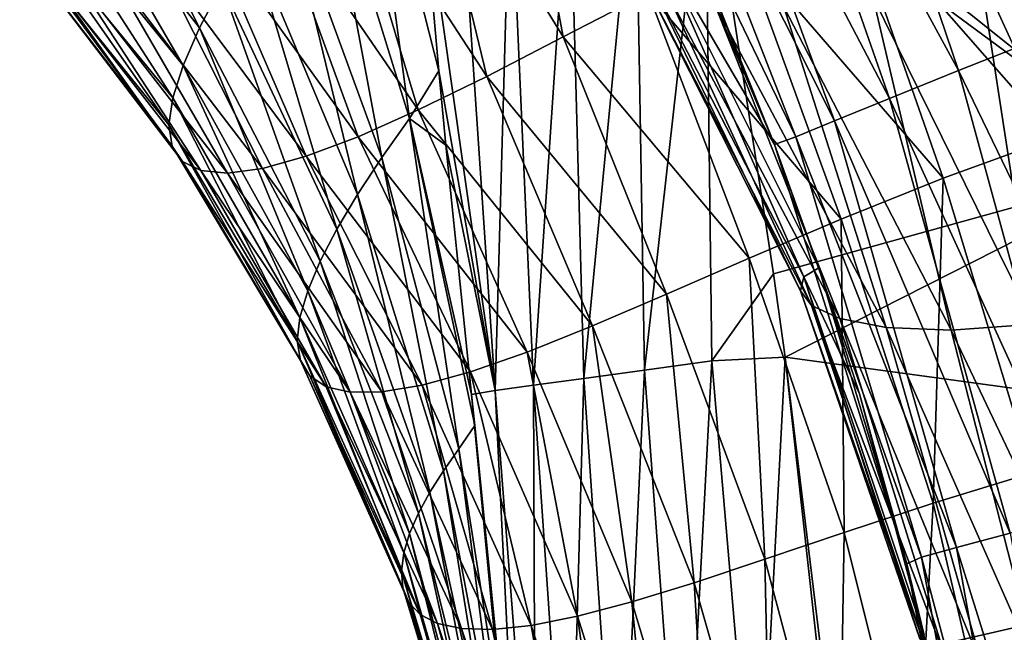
# Model space of a CAD drawing. Header units: metres. Extents: x -105 to 105, y -117 to 62.
# Tile 146 of 256: x -24.25 to -18.17, y -28.63 to -24.85. Entities that reach past the tile are written whole.
import ezdxf

# ---------------------------------------------------------------- set-up
doc = ezdxf.new("R2010")
doc.units = ezdxf.units.M
doc.layers.add('solid_509432_AD150_SW0001', color=7, linetype='CONTINUOUS')

msp = doc.modelspace()

# ---------------------------------------------------------------- linework, layer by layer
at = {"layer": 'solid_509432_AD150_SW0001'}
for points in [[(-17.958811, -24.964344, 13.598606), (-19.379906, -22.429411, 13.443295), (-18.901941, -22.162685, 13.681422)], [(-17.958811, -24.964344, 13.598606), (-18.901941, -22.162685, 13.681422), (-18.765612, -22.388918, 13.690651)], [(-18.673952, -22.542181, 13.696941), (-17.958811, -24.964344, 13.598606), (-18.765612, -22.388918, 13.690651)], [(-18.453733, -25.161127, 13.29226), (-19.814947, -22.656467, 13.099966), (-19.379906, -22.429411, 13.443295)], [(-17.958811, -24.964344, 13.598606), (-18.453733, -25.161127, 13.29226), (-19.379906, -22.429411, 13.443295)], [(-18.673952, -22.542181, 13.696941), (-18.200947, -23.348583, 13.730602), (-17.958811, -24.964344, 13.598606)], [(-18.879774, -25.332006, 12.883836), (-20.180067, -22.848982, 12.666012), (-19.814947, -22.656467, 13.099966)], [(-18.453733, -25.161127, 13.29226), (-18.879774, -25.332006, 12.883836), (-19.814947, -22.656467, 13.099966)], [(-19.219061, -25.469812, 12.390466), (-20.460711, -22.999283, 12.158726), (-20.180067, -22.848982, 12.666012)], [(-18.879774, -25.332006, 12.883836), (-19.219061, -25.469812, 12.390466), (-20.180067, -22.848982, 12.666012)], [(-19.457363, -25.568764, 11.832845), (-20.681156, -23.033628, 11.594987), (-20.460711, -22.999283, 12.158726)], [(-19.219061, -25.469812, 12.390466), (-19.457363, -25.568764, 11.832845), (-20.460711, -22.999283, 12.158726)], [(-19.590443, -25.616514, 11.214958), (-20.180588, -24.162981, 11.39826), (-20.681156, -23.033628, 11.594987)], [(-19.457363, -25.568764, 11.832845), (-19.590443, -25.616514, 11.214958), (-20.681156, -23.033628, 11.594987)], [(-21.76741, -23.530975, -3.358659), (-21.221216, -23.207596, -4.498674), (-20.893051, -24.952776, -3.491753)], [(-21.221216, -23.207596, -4.498674), (-20.369118, -24.679958, -4.605841), (-20.893051, -24.952776, -3.491753)], [(-22.133896, -23.300659, 15.699767), (-22.392202, -23.670475, 15.087013), (-21.842733, -25.455633, 15.334453)], [(-22.133896, -23.300659, 15.699767), (-21.842733, -25.455633, 15.334453), (-21.660479, -25.163082, 15.941718)], [(-22.133896, -23.300659, 15.699767), (-21.660479, -25.163082, 15.941718), (-21.77273, -23.907507, 16.128931)], [(-23.906513, -23.381786, 12.277541), (-24.067453, -23.701113, 11.296827), (-23.136572, -24.897585, 11.957839)], [(-23.906513, -23.381786, 12.277541), (-23.136572, -24.897585, 11.957839), (-22.998911, -24.63426, 12.857343)], [(-18.200947, -23.348583, 13.730602), (-17.619232, -24.383207, 13.774049), (-17.958811, -24.964344, 13.598606)], [(-17.204216, -25.751638, 17.200001), (-20.047754, -23.480061, 17.200001), (-20.016268, -23.673094, 17.200001)], [(-16.546724, -24.817177, 17.309795), (-20.047754, -23.480061, 17.200001), (-17.204216, -25.751638, 17.200001)], [(-18.462095, -23.772615, -7.719657), (-17.697521, -23.469606, -8.680761), (-17.078375, -25.322586, -8.662689)], [(-22.262091, -23.819952, -2.180487), (-21.76741, -23.530975, -3.358659), (-21.365538, -25.196337, -2.339804)], [(-21.76741, -23.530975, -3.358659), (-20.893051, -24.952776, -3.491753), (-21.365538, -25.196337, -2.339804)], [(-22.392202, -23.670475, 15.087013), (-22.624569, -24.018555, 14.415962), (-22.012514, -25.696228, 14.683857)], [(-22.392202, -23.670475, 15.087013), (-22.012514, -25.696228, 14.683857), (-21.842733, -25.455633, 15.334453)], [(-20.447014, -23.727442, 17.152395), (-20.392094, -27.009321, 17.000652), (-20.016268, -23.673094, 17.200001)], [(-19.97629, -26.952677, 17.148535), (-20.016268, -23.673094, 17.200001), (-20.392094, -27.009321, 17.000652)], [(-17.204216, -25.751638, 17.200001), (-20.016268, -23.673094, 17.200001), (-19.595884, -26.415657, 17.200001)], [(-19.97629, -26.952677, 17.148535), (-19.595884, -26.415657, 17.200001), (-20.016268, -23.673094, 17.200001)], [(-24.067453, -23.701113, 11.296827), (-24.179159, -23.96933, 10.238501), (-23.238554, -25.129591, 10.97784)], [(-24.067453, -23.701113, 11.296827), (-23.238554, -25.129591, 10.97784), (-23.136572, -24.897585, 11.957839)], [(-20.447014, -23.727442, 17.152395), (-20.85372, -23.793282, 17.012375), (-20.765211, -27.060152, 16.763651)], [(-20.447014, -23.727442, 17.152395), (-20.765211, -27.060152, 16.763651), (-20.392094, -27.009321, 17.000652)], [(-20.85372, -23.793282, 17.012375), (-21.220905, -23.852724, 16.78656), (-21.077177, -27.102652, 16.449259)], [(-20.85372, -23.793282, 17.012375), (-21.077177, -27.102652, 16.449259), (-20.765211, -27.060152, 16.763651)], [(-19.157784, -24.080759, -6.71965), (-18.462095, -23.772615, -7.719657), (-17.851816, -25.570787, -7.682352)], [(-18.462095, -23.772615, -7.719657), (-17.078375, -25.322586, -8.662689), (-17.851816, -25.570787, -7.682352)], [(-22.705093, -24.066835, -0.966441), (-22.262091, -23.819952, -2.180487), (-21.787466, -25.403559, -1.151504)], [(-22.262091, -23.819952, -2.180487), (-21.365538, -25.196337, -2.339804), (-21.787466, -25.403559, -1.151504)], [(-21.220905, -23.852724, 16.78656), (-21.531189, -23.902954, 16.485641), (-21.312551, -27.134718, 16.073038)], [(-21.220905, -23.852724, 16.78656), (-21.312551, -27.134718, 16.073038), (-21.077177, -27.102652, 16.449259)], [(-21.531189, -23.902954, 16.485641), (-21.77273, -23.907507, 16.128931), (-21.312551, -27.134718, 16.073038)], [(-21.312551, -27.134718, 16.073038), (-21.77273, -23.907507, 16.128931), (-21.660479, -25.163082, 15.941718)], [(-24.179159, -23.96933, 10.238501), (-24.239697, -24.186663, 9.110644), (-23.302652, -25.329353, 9.922255)], [(-24.179159, -23.96933, 10.238501), (-23.302652, -25.329353, 9.922255), (-23.238554, -25.129591, 10.97784)], [(-22.624569, -24.018555, 14.415962), (-22.827587, -24.340702, 13.675449), (-22.162251, -25.924585, 13.969951)], [(-22.624569, -24.018555, 14.415962), (-22.162251, -25.924585, 13.969951), (-22.012514, -25.696228, 14.683857)], [(-23.095352, -24.265711, 0.279445), (-22.705093, -24.066835, -0.966441), (-22.158895, -25.569048, 0.06989)], [(-22.705093, -24.066835, -0.966441), (-21.787466, -25.403559, -1.151504), (-22.158895, -25.569048, 0.06989)], [(-19.791786, -24.386236, -5.681728), (-19.157784, -24.080759, -6.71965), (-18.549131, -25.824896, -6.662117)], [(-19.157784, -24.080759, -6.71965), (-17.851816, -25.570787, -7.682352), (-18.549131, -25.824896, -6.662117)], [(-20.01232, -24.558556, 11.341764), (-20.180588, -24.162981, 11.39826), (-19.590443, -25.616514, 11.214958)], [(-24.239697, -24.186663, 9.110644), (-24.247074, -24.353302, 7.923622), (-23.326391, -25.495764, 8.79912)], [(-24.239697, -24.186663, 9.110644), (-23.326391, -25.495764, 8.79912), (-23.302652, -25.329353, 9.922255)], [(-23.431162, -24.412798, 1.550903), (-23.095352, -24.265711, 0.279445), (-22.479305, -25.689508, 1.318808)], [(-23.095352, -24.265711, 0.279445), (-22.158895, -25.569048, 0.06989), (-22.479305, -25.689508, 1.318808)], [(-24.247074, -24.353302, 7.923622), (-23.307083, -25.627352, 7.618894), (-23.326391, -25.495764, 8.79912)], [(-24.247074, -24.353302, 7.923622), (-24.199341, -24.469191, 6.689506), (-23.307083, -25.627352, 7.618894)], [(-22.827587, -24.340702, 13.675449), (-22.998911, -24.63426, 12.857343), (-22.289726, -26.13887, 13.180396)], [(-22.827587, -24.340702, 13.675449), (-22.289726, -26.13887, 13.180396), (-22.162251, -25.924585, 13.969951)], [(-19.408815, -26.43325, 9.680066), (-20.423809, -24.469957, 8.415888), (-20.332502, -24.342922, 9.998142)], [(-19.316437, -26.378159, 11.1413), (-19.408815, -26.43325, 9.680066), (-20.332502, -24.342922, 9.998142)], [(-19.590443, -25.616514, 11.214958), (-19.316437, -26.378159, 11.1413), (-20.332502, -24.342922, 9.998142)], [(-20.01232, -24.558556, 11.341764), (-19.590443, -25.616514, 11.214958), (-20.332502, -24.342922, 9.998142)], [(-17.372782, -26.625532, -2.21495), (-17.552361, -24.328304, -3.454721), (-18.321115, -24.556812, -1.908156)], [(-23.710573, -24.506466, 2.839236), (-23.431162, -24.412798, 1.550903), (-22.74791, -25.763878, 2.587065)], [(-23.431162, -24.412798, 1.550903), (-22.479305, -25.689508, 1.318808), (-22.74791, -25.763878, 2.587065)], [(-20.369118, -24.679958, -4.605841), (-19.791786, -24.386236, -5.681728), (-19.178665, -26.077221, -5.602954)], [(-19.791786, -24.386236, -5.681728), (-18.549131, -25.824896, -6.662117), (-19.178665, -26.077221, -5.602954)], [(-24.199341, -24.469191, 6.689506), (-23.241968, -25.722246, 6.393875), (-23.307083, -25.627352, 7.618894)], [(-24.199341, -24.469191, 6.689506), (-24.094748, -24.533886, 5.421566), (-23.241968, -25.722246, 6.393875)], [(-19.428722, -26.520855, 8.04146), (-20.400894, -24.591703, 6.710744), (-20.423809, -24.469957, 8.415888)], [(-19.408815, -26.43325, 9.680066), (-19.428722, -26.520855, 8.04146), (-20.423809, -24.469957, 8.415888)], [(-24.094748, -24.533886, 5.421566), (-23.128403, -25.778217, 5.137609), (-23.241968, -25.722246, 6.393875)], [(-24.094748, -24.533886, 5.421566), (-23.931986, -24.546606, 4.133623), (-23.128403, -25.778217, 5.137609)], [(-23.931986, -24.546606, 4.133623), (-23.710573, -24.506466, 2.839236), (-22.964178, -25.792854, 3.864129)], [(-23.710573, -24.506466, 2.839236), (-22.74791, -25.763878, 2.587065), (-22.964178, -25.792854, 3.864129)], [(-23.931986, -24.546606, 4.133623), (-22.964178, -25.792854, 3.864129), (-23.128403, -25.778217, 5.137609)], [(-19.36013, -26.611015, 6.303721), (-20.246119, -24.693642, 4.939775), (-20.400894, -24.591703, 6.710744)], [(-19.428722, -26.520855, 8.04146), (-19.36013, -26.611015, 6.303721), (-20.400894, -24.591703, 6.710744)], [(-17.98756, -26.725132, -0.646471), (-18.321115, -24.556812, -1.908156), (-18.98311, -24.703587, -0.286693)], [(-17.98756, -26.725132, -0.646471), (-17.372782, -26.625532, -2.21495), (-18.321115, -24.556812, -1.908156)], [(-22.998911, -24.63426, 12.857343), (-23.136572, -24.897585, 11.957839), (-22.393017, -26.337749, 12.307115)], [(-22.998911, -24.63426, 12.857343), (-22.393017, -26.337749, 12.307115), (-22.289726, -26.13887, 13.180396)], [(-20.893051, -24.952776, -3.491753), (-20.369118, -24.679958, -4.605841), (-19.746439, -26.318949, -4.504411)], [(-20.369118, -24.679958, -4.605841), (-19.178665, -26.077221, -5.602954), (-19.746439, -26.318949, -4.504411)], [(-19.186129, -26.691202, 4.519993), (-19.955156, -24.758163, 3.155567), (-20.246119, -24.693642, 4.939775)], [(-19.36013, -26.611015, 6.303721), (-19.186129, -26.691202, 4.519993), (-20.246119, -24.693642, 4.939775)], [(-18.499382, -26.762363, 1.008672), (-18.98311, -24.703587, -0.286693), (-19.531601, -24.766876, 1.403914)], [(-18.499382, -26.762363, 1.008672), (-17.98756, -26.725132, -0.646471), (-18.98311, -24.703587, -0.286693)], [(-18.900106, -26.746685, 2.739693), (-19.531601, -24.766876, 1.403914), (-19.955156, -24.758163, 3.155567)], [(-19.186129, -26.691202, 4.519993), (-18.900106, -26.746685, 2.739693), (-19.955156, -24.758163, 3.155567)], [(-18.900106, -26.746685, 2.739693), (-18.499382, -26.762363, 1.008672), (-19.531601, -24.766876, 1.403914)], [(-23.136572, -24.897585, 11.957839), (-23.238554, -25.129591, 10.97784), (-22.469986, -26.519953, 11.347548)], [(-23.136572, -24.897585, 11.957839), (-22.469986, -26.519953, 11.347548), (-22.393017, -26.337749, 12.307115)], [(-21.365538, -25.196337, -2.339804), (-20.893051, -24.952776, -3.491753), (-20.256664, -26.541317, -3.365726)], [(-20.893051, -24.952776, -3.491753), (-19.746439, -26.318949, -4.504411), (-20.256664, -26.541317, -3.365726)], [(-17.958811, -24.964344, 13.598606), (-17.19231, -27.76796, 13.557859), (-18.453733, -25.161127, 13.29226)], [(-23.238554, -25.129591, 10.97784), (-23.302652, -25.329353, 9.922255), (-22.518099, -26.683996, 10.304332)], [(-23.238554, -25.129591, 10.97784), (-22.518099, -26.683996, 10.304332), (-22.469986, -26.519953, 11.347548)], [(-21.616594, -25.619911, 15.872947), (-21.660479, -25.163082, 15.941718), (-21.842733, -25.455633, 15.334453)], [(-21.787466, -25.403559, -1.151504), (-21.365538, -25.196337, -2.339804), (-20.712193, -26.736423, -2.186783)], [(-21.312551, -27.134718, 16.073038), (-21.660479, -25.163082, 15.941718), (-21.616594, -25.619911, 15.872947)], [(-21.365538, -25.196337, -2.339804), (-20.256664, -26.541317, -3.365726), (-20.712193, -26.736423, -2.186783)], [(-18.453733, -25.161127, 13.29226), (-17.704786, -27.901962, 13.214191), (-18.879774, -25.332006, 12.883836)], [(-18.453733, -25.161127, 13.29226), (-17.19231, -27.76796, 13.557859), (-17.704786, -27.901962, 13.214191)], [(-23.302652, -25.329353, 9.922255), (-23.326391, -25.495764, 8.79912), (-22.534346, -26.82795, 9.184364)], [(-23.302652, -25.329353, 9.922255), (-22.534346, -26.82795, 9.184364), (-22.518099, -26.683996, 10.304332)], [(-18.879774, -25.332006, 12.883836), (-18.136063, -28.015795, 12.767268), (-19.219061, -25.469812, 12.390466)], [(-18.879774, -25.332006, 12.883836), (-17.704786, -27.901962, 13.214191), (-18.136063, -28.015795, 12.767268)], [(-22.158895, -25.569048, 0.06989), (-21.787466, -25.403559, -1.151504), (-21.114786, -26.897749, -0.968895)], [(-21.842733, -25.455633, 15.334453), (-22.012514, -25.696228, 14.683857), (-21.536322, -27.495399, 15.062355)], [(-21.842733, -25.455633, 15.334453), (-21.536322, -27.495399, 15.062355), (-21.439142, -27.350777, 15.627653)], [(-21.842733, -25.455633, 15.334453), (-21.439142, -27.350777, 15.627653), (-21.4592, -27.158901, 15.653267)], [(-21.616594, -25.619911, 15.872947), (-21.842733, -25.455633, 15.334453), (-21.4592, -27.158901, 15.653267)], [(-21.787466, -25.403559, -1.151504), (-20.712193, -26.736423, -2.186783), (-21.114786, -26.897749, -0.968895)], [(-23.326391, -25.495764, 8.79912), (-22.515257, -26.949318, 7.997938), (-22.534346, -26.82795, 9.184364)], [(-23.326391, -25.495764, 8.79912), (-23.307083, -25.627352, 7.618894), (-22.515257, -26.949318, 7.997938)], [(-19.219061, -25.469812, 12.390466), (-18.467031, -28.104414, 12.236887), (-19.457363, -25.568764, 11.832845)], [(-19.219061, -25.469812, 12.390466), (-18.136063, -28.015795, 12.767268), (-18.467031, -28.104414, 12.236887)], [(-22.479305, -25.689508, 1.318808), (-22.158895, -25.569048, 0.06989), (-21.465378, -27.020611, 0.284441)], [(-22.158895, -25.569048, 0.06989), (-21.114786, -26.897749, -0.968895), (-21.465378, -27.020611, 0.284441)], [(-19.457363, -25.568764, 11.832845), (-18.683033, -28.163891, 11.646545), (-19.590443, -25.616514, 11.214958)], [(-19.457363, -25.568764, 11.832845), (-18.467031, -28.104414, 12.236887), (-18.683033, -28.163891, 11.646545)], [(-18.549131, -25.824896, -6.662117), (-17.851816, -25.570787, -7.682352), (-17.999855, -27.643837, -6.715528)], [(-23.307083, -25.627352, 7.618894), (-22.457087, -27.045084, 6.757973), (-22.515257, -26.949318, 7.997938)], [(-23.307083, -25.627352, 7.618894), (-23.241968, -25.722246, 6.393875), (-22.457087, -27.045084, 6.757973)], [(-21.312551, -27.134718, 16.073038), (-21.616594, -25.619911, 15.872947), (-21.4592, -27.158901, 15.653267)], [(-18.771952, -28.203629, 11.010608), (-19.316437, -26.378159, 11.1413), (-19.590443, -25.616514, 11.214958)], [(-18.683033, -28.163891, 11.646545), (-18.771952, -28.203629, 11.010608), (-19.590443, -25.616514, 11.214958)], [(-22.74791, -25.763878, 2.587065), (-22.479305, -25.689508, 1.318808), (-21.764334, -27.102627, 1.566825)], [(-22.479305, -25.689508, 1.318808), (-21.465378, -27.020611, 0.284441), (-21.764334, -27.102627, 1.566825)], [(-22.012514, -25.696228, 14.683857), (-22.162251, -25.924585, 13.969951), (-21.632807, -27.630558, 14.40871)], [(-22.012514, -25.696228, 14.683857), (-21.632807, -27.630558, 14.40871), (-21.536322, -27.495399, 15.062355)], [(-23.241968, -25.722246, 6.393875), (-22.356022, -27.111813, 5.479274), (-22.457087, -27.045084, 6.757973)], [(-23.241968, -25.722246, 6.393875), (-23.128403, -25.778217, 5.137609), (-22.356022, -27.111813, 5.479274)], [(-17.204216, -25.751638, 17.200001), (-19.595884, -26.415657, 17.200001), (-19.524576, -26.929039, 17.200001)], [(-14.083491, -27.672754, 17.200001), (-17.204216, -25.751638, 17.200001), (-19.524576, -26.929039, 17.200001)], [(-23.128403, -25.778217, 5.137609), (-22.208536, -27.14587, 4.177621), (-22.356022, -27.111813, 5.479274)], [(-23.128403, -25.778217, 5.137609), (-22.964178, -25.792854, 3.864129), (-22.208536, -27.14587, 4.177621)], [(-22.964178, -25.792854, 3.864129), (-22.74791, -25.763878, 2.587065), (-22.011848, -27.143782, 2.868664)], [(-22.964178, -25.792854, 3.864129), (-22.011848, -27.143782, 2.868664), (-22.208536, -27.14587, 4.177621)], [(-22.74791, -25.763878, 2.587065), (-21.764334, -27.102627, 1.566825), (-22.011848, -27.143782, 2.868664)], [(-19.178665, -26.077221, -5.602954), (-18.549131, -25.824896, -6.662117), (-18.610901, -27.831184, -5.677609)], [(-18.549131, -25.824896, -6.662117), (-17.999855, -27.643837, -6.715528), (-18.610901, -27.831184, -5.677609)], [(-22.162251, -25.924585, 13.969951), (-22.289726, -26.13887, 13.180396), (-21.71677, -27.762981, 13.692399)], [(-22.162251, -25.924585, 13.969951), (-21.71677, -27.762981, 13.692399), (-21.632807, -27.630558, 14.40871)], [(-19.746439, -26.318949, -4.504411), (-19.178665, -26.077221, -5.602954), (-19.159224, -28.011059, -4.601781)], [(-19.178665, -26.077221, -5.602954), (-18.610901, -27.831184, -5.677609), (-19.159224, -28.011059, -4.601781)], [(-22.289726, -26.13887, 13.180396), (-22.393017, -26.337749, 12.307115), (-21.786667, -27.892065, 12.900815)], [(-22.289726, -26.13887, 13.180396), (-21.786667, -27.892065, 12.900815), (-21.71677, -27.762981, 13.692399)], [(-22.393017, -26.337749, 12.307115), (-22.469986, -26.519953, 11.347548), (-21.840752, -28.017023, 12.026115)], [(-22.393017, -26.337749, 12.307115), (-21.840752, -28.017023, 12.026115), (-21.786667, -27.892065, 12.900815)], [(-20.256664, -26.541317, -3.365726), (-19.746439, -26.318949, -4.504411), (-19.649702, -28.17643, -3.486793)], [(-19.746439, -26.318949, -4.504411), (-19.159224, -28.011059, -4.601781), (-19.649702, -28.17643, -3.486793)], [(-19.97629, -26.952677, 17.148535), (-19.524576, -26.929039, 17.200001), (-19.595884, -26.415657, 17.200001)], [(-19.064579, -27.156069, 11.078697), (-19.408815, -26.43325, 9.680066), (-19.316437, -26.378159, 11.1413)], [(-19.064579, -27.156069, 11.078697), (-19.316437, -26.378159, 11.1413), (-18.771952, -28.203629, 11.010608)], [(-18.693476, -28.667896, 9.32056), (-19.428722, -26.520855, 8.04146), (-19.408815, -26.43325, 9.680066)], [(-18.664873, -28.644884, 10.986527), (-18.693476, -28.667896, 9.32056), (-19.408815, -26.43325, 9.680066)], [(-19.064579, -27.156069, 11.078697), (-18.664873, -28.644884, 10.986527), (-19.408815, -26.43325, 9.680066)], [(-22.469986, -26.519953, 11.347548), (-22.518099, -26.683996, 10.304332), (-21.876795, -28.136635, 11.066125)], [(-22.469986, -26.519953, 11.347548), (-21.876795, -28.136635, 11.066125), (-21.840752, -28.017023, 12.026115)], [(-20.712193, -26.736423, -2.186783), (-20.256664, -26.541317, -3.365726), (-20.085939, -28.320929, -2.331893)], [(-20.256664, -26.541317, -3.365726), (-19.649702, -28.17643, -3.486793), (-20.085939, -28.320929, -2.331893)], [(-18.655544, -28.728281, 7.479962), (-19.36013, -26.611015, 6.303721), (-19.428722, -26.520855, 8.04146)], [(-18.693476, -28.667896, 9.32056), (-18.655544, -28.728281, 7.479962), (-19.428722, -26.520855, 8.04146)], [(-18.531361, -28.793676, 5.544807), (-19.186129, -26.691202, 4.519993), (-19.36013, -26.611015, 6.303721)], [(-18.655544, -28.728281, 7.479962), (-18.531361, -28.793676, 5.544807), (-19.36013, -26.611015, 6.303721)], [(-22.518099, -26.683996, 10.304332), (-22.534346, -26.82795, 9.184364), (-21.891985, -28.249146, 10.023769)], [(-22.518099, -26.683996, 10.304332), (-21.891985, -28.249146, 10.023769), (-21.876795, -28.136635, 11.066125)], [(-18.301292, -28.85232, 3.581482), (-18.900106, -26.746685, 2.739693), (-19.186129, -26.691202, 4.519993)], [(-18.531361, -28.793676, 5.544807), (-18.301292, -28.85232, 3.581482), (-19.186129, -26.691202, 4.519993)], [(-17.485067, -28.895563, -0.180909), (-17.98756, -26.725132, -0.646471), (-18.499382, -26.762363, 1.008672)], [(-21.114786, -26.897749, -0.968895), (-20.712193, -26.736423, -2.186783), (-20.470505, -28.439287, -1.137664)], [(-20.712193, -26.736423, -2.186783), (-20.085939, -28.320929, -2.331893), (-20.470505, -28.439287, -1.137664)], [(-17.954344, -28.890713, 1.655211), (-18.499382, -26.762363, 1.008672), (-18.900106, -26.746685, 2.739693)], [(-18.301292, -28.85232, 3.581482), (-17.954344, -28.890713, 1.655211), (-18.900106, -26.746685, 2.739693)], [(-17.954344, -28.890713, 1.655211), (-17.485067, -28.895563, -0.180909), (-18.499382, -26.762363, 1.008672)], [(-22.534346, -26.82795, 9.184364), (-21.8829, -28.352186, 8.90624), (-21.891985, -28.249146, 10.023769)], [(-22.534346, -26.82795, 9.184364), (-22.515257, -26.949318, 7.997938), (-21.8829, -28.352186, 8.90624)], [(-21.465378, -27.020611, 0.284441), (-21.114786, -26.897749, -0.968895), (-20.805176, -28.527733, 0.093166)], [(-21.114786, -26.897749, -0.968895), (-20.470505, -28.439287, -1.137664), (-20.805176, -28.527733, 0.093166)], [(-22.515257, -26.949318, 7.997938), (-21.845583, -28.442801, 7.724179), (-21.8829, -28.352186, 8.90624)], [(-22.515257, -26.949318, 7.997938), (-22.457087, -27.045084, 6.757973), (-21.845583, -28.442801, 7.724179)], [(-19.97629, -26.952677, 17.148535), (-20.392094, -27.009321, 17.000652), (-20.151127, -30.249113, 16.93815)], [(-19.97629, -26.952677, 17.148535), (-20.151127, -30.249113, 16.93815), (-19.695734, -30.211601, 17.127831)], [(-19.97629, -26.952677, 17.148535), (-19.695734, -30.211601, 17.127831), (-19.524576, -26.929039, 17.200001)], [(-19.695734, -30.211601, 17.127831), (-19.164967, -30.170353, 17.200001), (-19.524576, -26.929039, 17.200001)], [(-19.524576, -26.929039, 17.200001), (-19.164967, -30.170353, 17.200001), (-19.287941, -28.868839, 17.200001)], [(-14.083491, -27.672754, 17.200001), (-19.524576, -26.929039, 17.200001), (-19.287941, -28.868839, 17.200001)], [(-21.764334, -27.102627, 1.566825), (-21.465378, -27.020611, 0.284441), (-21.091167, -28.584377, 1.354936)], [(-21.465378, -27.020611, 0.284441), (-20.805176, -28.527733, 0.093166), (-21.091167, -28.584377, 1.354936)], [(-20.392094, -27.009321, 17.000652), (-20.765211, -27.060152, 16.763651), (-20.546181, -30.281656, 16.642109)], [(-20.392094, -27.009321, 17.000652), (-20.546181, -30.281656, 16.642109), (-20.151127, -30.249113, 16.93815)], [(-22.457087, -27.045084, 6.757973), (-21.775747, -28.517561, 6.490906), (-21.845583, -28.442801, 7.724179)], [(-22.457087, -27.045084, 6.757973), (-22.356022, -27.111813, 5.479274), (-21.775747, -28.517561, 6.490906)], [(-20.765211, -27.060152, 16.763651), (-21.077177, -27.102652, 16.449259), (-20.856726, -30.307238, 16.257824)], [(-20.765211, -27.060152, 16.763651), (-20.856726, -30.307238, 16.257824), (-20.546181, -30.281656, 16.642109)], [(-22.356022, -27.111813, 5.479274), (-21.669029, -28.572735, 5.221596), (-21.775747, -28.517561, 6.490906)], [(-22.356022, -27.111813, 5.479274), (-22.208536, -27.14587, 4.177621), (-21.669029, -28.572735, 5.221596)], [(-22.208536, -27.14587, 4.177621), (-22.011848, -27.143782, 2.868664), (-21.521366, -28.604517, 3.932272)], [(-22.208536, -27.14587, 4.177621), (-21.521366, -28.604517, 3.932272), (-21.669029, -28.572735, 5.221596)], [(-22.011848, -27.143782, 2.868664), (-21.764334, -27.102627, 1.566825), (-21.329468, -28.609369, 2.638632)], [(-22.011848, -27.143782, 2.868664), (-21.329468, -28.609369, 2.638632), (-21.521366, -28.604517, 3.932272)], [(-21.764334, -27.102627, 1.566825), (-21.091167, -28.584377, 1.354936), (-21.329468, -28.609369, 2.638632)], [(-21.312551, -27.134718, 16.073038), (-21.4592, -27.158901, 15.653267), (-21.151918, -30.366489, 15.319901)], [(-21.077177, -27.102652, 16.449259), (-21.312551, -27.134718, 16.073038), (-21.063757, -30.324291, 15.808808)], [(-21.312551, -27.134718, 16.073038), (-21.151918, -30.366489, 15.319901), (-21.063757, -30.324291, 15.808808)], [(-21.077177, -27.102652, 16.449259), (-21.063757, -30.324291, 15.808808), (-20.856726, -30.307238, 16.257824)], [(-19.064579, -27.156069, 11.078697), (-18.771952, -28.203629, 11.010608), (-18.664873, -28.644884, 10.986527)], [(-21.4592, -27.158901, 15.653267), (-21.439142, -27.350777, 15.627653), (-21.151918, -30.366489, 15.319901)], [(-21.536322, -27.495399, 15.062355), (-21.227663, -29.468409, 15.391585), (-21.439142, -27.350777, 15.627653)], [(-21.439142, -27.350777, 15.627653), (-21.227663, -29.468409, 15.391585), (-21.151918, -30.366489, 15.319901)], [(-21.536322, -27.495399, 15.062355), (-21.632807, -27.630558, 14.40871), (-21.277655, -29.503534, 14.805452)], [(-21.536322, -27.495399, 15.062355), (-21.277655, -29.503534, 14.805452), (-21.227663, -29.468409, 15.391585)], [(-21.632807, -27.630558, 14.40871), (-21.71677, -27.762981, 13.692399), (-21.3218, -29.565058, 14.151027)], [(-21.632807, -27.630558, 14.40871), (-21.3218, -29.565058, 14.151027), (-21.277655, -29.503534, 14.805452)], [(-18.610901, -27.831184, -5.677609), (-17.999855, -27.643837, -6.715528), (-18.182938, -29.673635, -5.746673)], [(-17.999855, -27.643837, -6.715528), (-17.587408, -29.551229, -6.764942), (-18.182938, -29.673635, -5.746673)], [(-10.751102, -29.197681, 17.200001), (-14.083491, -27.672754, 17.200001), (-19.287941, -28.868839, 17.200001)], [(-21.71677, -27.762981, 13.692399), (-21.786667, -27.892065, 12.900815), (-21.359261, -29.629604, 13.433722)], [(-21.71677, -27.762981, 13.692399), (-21.359261, -29.629604, 13.433722), (-21.3218, -29.565058, 14.151027)], [(-19.159224, -28.011059, -4.601781), (-18.610901, -27.831184, -5.677609), (-18.715265, -29.791313, -4.691894)], [(-18.610901, -27.831184, -5.677609), (-18.182938, -29.673635, -5.746673), (-18.715265, -29.791313, -4.691894)], [(-21.786667, -27.892065, 12.900815), (-21.840752, -28.017023, 12.026115), (-21.388763, -29.697046, 12.640864)], [(-21.786667, -27.892065, 12.900815), (-21.388763, -29.697046, 12.640864), (-21.359261, -29.629604, 13.433722)], [(-21.840752, -28.017023, 12.026115), (-21.876795, -28.136635, 11.066125), (-21.408554, -29.766794, 11.765038)], [(-21.840752, -28.017023, 12.026115), (-21.408554, -29.766794, 11.765038), (-21.388763, -29.697046, 12.640864)], [(-19.649702, -28.17643, -3.486793), (-19.159224, -28.011059, -4.601781), (-19.189764, -29.899298, -3.598929)], [(-19.159224, -28.011059, -4.601781), (-18.715265, -29.791313, -4.691894), (-19.189764, -29.899298, -3.598929)], [(-18.467031, -28.104414, 12.236887), (-18.136063, -28.015795, 12.767268), (-17.643429, -30.739935, 12.747801)], [(-18.683033, -28.163891, 11.646545), (-18.467031, -28.104414, 12.236887), (-17.987339, -30.785053, 12.187376)], [(-18.467031, -28.104414, 12.236887), (-17.643429, -30.739935, 12.747801), (-17.987339, -30.785053, 12.187376)], [(-21.876795, -28.136635, 11.066125), (-21.891985, -28.249146, 10.023769), (-21.416243, -29.837708, 10.804523)], [(-21.876795, -28.136635, 11.066125), (-21.416243, -29.837708, 10.804523), (-21.408554, -29.766794, 11.765038)], [(-20.085939, -28.320929, -2.331893), (-19.649702, -28.17643, -3.486793), (-19.610573, -29.99308, -2.466458)], [(-19.649702, -28.17643, -3.486793), (-19.189764, -29.899298, -3.598929), (-19.610573, -29.99308, -2.466458)], [(-18.683033, -28.163891, 11.646545), (-18.201498, -30.814051, 11.564736), (-18.771952, -28.203629, 11.010608)], [(-18.683033, -28.163891, 11.646545), (-17.987339, -30.785053, 12.187376), (-18.201498, -30.814051, 11.564736)], [(-21.891985, -28.249146, 10.023769), (-21.408756, -29.908091, 9.762645), (-21.416243, -29.837708, 10.804523)], [(-21.891985, -28.249146, 10.023769), (-21.8829, -28.352186, 8.90624), (-21.408756, -29.908091, 9.762645)], [(-18.276064, -30.821823, 10.901504), (-18.664873, -28.644884, 10.986527), (-18.771952, -28.203629, 11.010608)], [(-18.201498, -30.814051, 11.564736), (-18.276064, -30.821823, 10.901504), (-18.771952, -28.203629, 11.010608)], [(-21.8829, -28.352186, 8.90624), (-21.382326, -29.975695, 8.647004), (-21.408756, -29.908091, 9.762645)], [(-21.8829, -28.352186, 8.90624), (-21.845583, -28.442801, 7.724179), (-21.382326, -29.975695, 8.647004)], [(-20.470505, -28.439287, -1.137664), (-20.085939, -28.320929, -2.331893), (-19.980841, -30.068916, -1.294397)], [(-20.085939, -28.320929, -2.331893), (-19.610573, -29.99308, -2.466458), (-19.980841, -30.068916, -1.294397)], [(-21.845583, -28.442801, 7.724179), (-21.332634, -30.037811, 7.468693), (-21.382326, -29.975695, 8.647004)], [(-21.845583, -28.442801, 7.724179), (-21.775747, -28.517561, 6.490906), (-21.332634, -30.037811, 7.468693)], [(-20.805176, -28.527733, 0.093166), (-20.470505, -28.439287, -1.137664), (-20.302944, -30.124123, -0.084753)], [(-20.470505, -28.439287, -1.137664), (-19.980841, -30.068916, -1.294397), (-20.302944, -30.124123, -0.084753)], [(-21.775747, -28.517561, 6.490906), (-21.255024, -30.091383, 6.241473), (-21.332634, -30.037811, 7.468693)], [(-21.775747, -28.517561, 6.490906), (-21.669029, -28.572735, 5.221596), (-21.255024, -30.091383, 6.241473)], [(-21.091167, -28.584377, 1.354936), (-20.805176, -28.527733, 0.093166), (-20.578695, -30.157368, 1.157532)], [(-20.805176, -28.527733, 0.093166), (-20.302944, -30.124123, -0.084753), (-20.578695, -30.157368, 1.157532)], [(-21.669029, -28.572735, 5.221596), (-21.14477, -30.133173, 4.980892), (-21.255024, -30.091383, 6.241473)], [(-21.669029, -28.572735, 5.221596), (-21.521366, -28.604517, 3.932272), (-21.14477, -30.133173, 4.980892)], [(-21.521366, -28.604517, 3.932272), (-20.997496, -30.159967, 3.70318), (-21.14477, -30.133173, 4.980892)], [(-21.521366, -28.604517, 3.932272), (-21.329468, -28.609369, 2.638632), (-20.997496, -30.159967, 3.70318)], [(-21.329468, -28.609369, 2.638632), (-21.091167, -28.584377, 1.354936), (-20.809633, -30.168825, 2.42404)], [(-21.329468, -28.609369, 2.638632), (-20.809633, -30.168825, 2.42404), (-20.997496, -30.159967, 3.70318)], [(-21.091167, -28.584377, 1.354936), (-20.578695, -30.157368, 1.157532), (-20.809633, -30.168825, 2.42404)]]:
    msp.add_3dface(points, dxfattribs=at)

doc.saveas('drawing.dxf')
